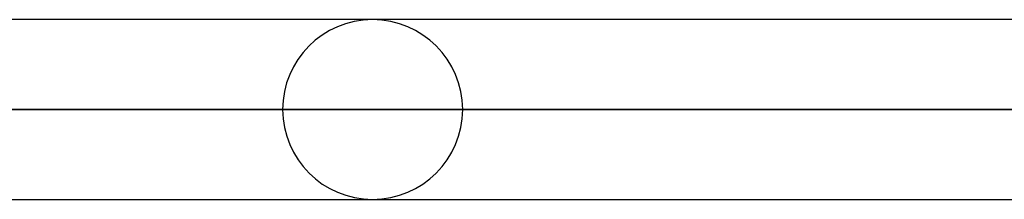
# Model space of a CAD drawing. Header units: millimetres. Extents: x -215 to 215, y -97 to 81.
# Tile 21 of 85: x -76.49 to -68.15, y -34.82 to -33.29. Entities that reach past the tile are written whole.
import ezdxf

# ---------------------------------------------------------------- set-up
doc = ezdxf.new("R2010")
doc.units = ezdxf.units.MM
doc.layers.add('MAIN-1', color=7, linetype='Continuous')
doc.layers.add('MAIN-2', color=7, linetype='Continuous')

msp = doc.modelspace()

# ---------------------------------------------------------------- linework, layer by layer
at = {"layer": 'MAIN-1'}
for p, q in [((110.045, -33.2938), (-110.045, -33.2938)), ((-110.5782, -34.0563), (110.5782, -34.0563)), ((-110.012, -34.8188), (110.012, -34.8188))]:
    msp.add_line(p, q, dxfattribs=at)
msp.add_arc((-73.505, -34.0563), 0.7625, 89.99998, 90.20516, dxfattribs=at)
at = {"layer": 'MAIN-2'}
for p, q in [((110.5782, -34.0563), (-110.5782, -34.0563)), ((-109.5386, -34.0563), (109.5386, -34.0563)), ((109.5386, -34.0563), (-109.5386, -34.0563)), ((-74.2675, -34.0563), (-55.5819, -34.0563)), ((-55.5819, -34.0563), (-74.2675, -34.0563)), ((-54.4237, -34.0563), (-72.7425, -34.0563)), ((-72.7425, -34.0563), (-54.4237, -34.0563))]:
    msp.add_line(p, q, dxfattribs=at)
for start, end in [(90.20516, 180.00002), (0, 89.99998), (180.00002, 0)]:
    msp.add_arc((-73.505, -34.0563), 0.7625, start, end, dxfattribs=at)

doc.saveas('drawing.dxf')
